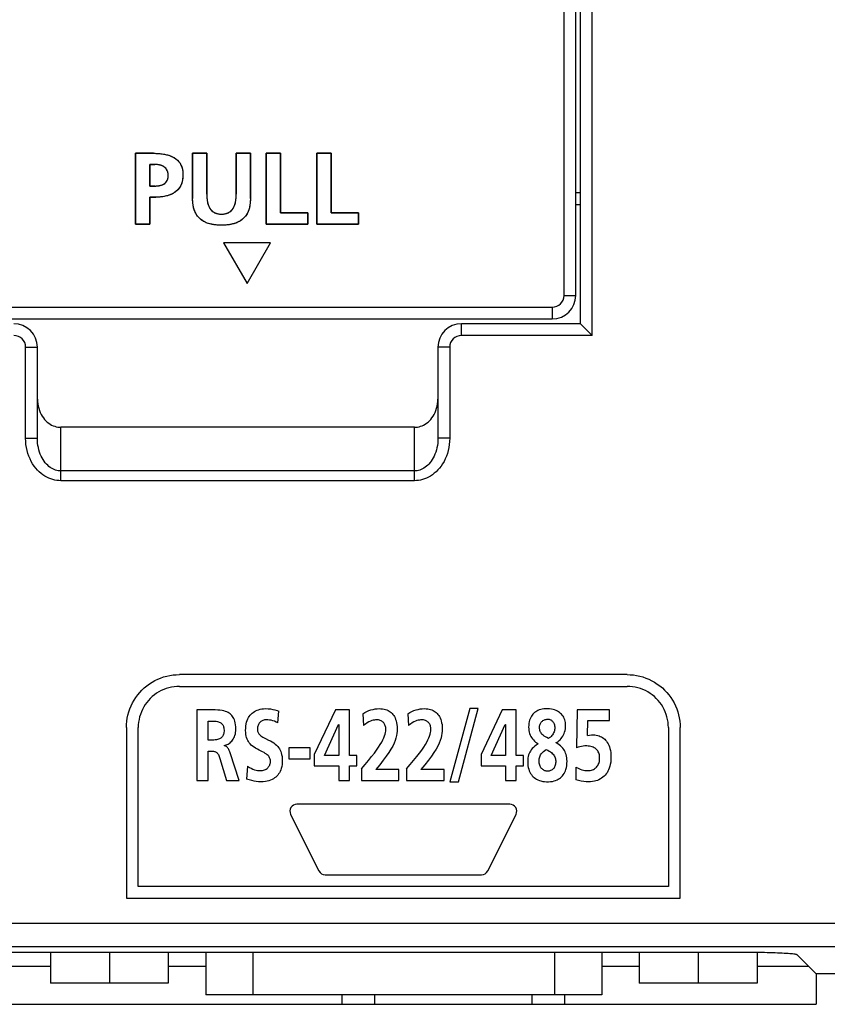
# Model space of a CAD drawing. Extents: x 4 to 805, y 32 to 576.
# Tile 16 of 27: x 651 to 685, y 197 to 239. Entities that reach past the tile are written whole.
import ezdxf

# ---------------------------------------------------------------- set-up
doc = ezdxf.new("R2010")
doc.units = 0
doc.header["$LTSCALE"] = 46.255
doc.layers.get('0').update_dxf_attribs({"linetype": 'CONTINUOUS'})
doc.layers.add('AXIS', color=7, linetype='CONTINUOUS')
doc.layers.add('KOKUIN', color=7, linetype='CONTINUOUS')

msp = doc.modelspace()

# ---------------------------------------------------------------- linework, layer by layer
at = {"color": 7, "linetype": 'CONTINUOUS'}
for p, q in [((675.401, 225.595), (675.401, 307.802)), ((674.901, 226.095), (674.901, 307.095)), ((674.201, 227.295), (674.201, 303.495)), ((674.701, 227.295), (674.701, 302.995)), ((656.78, 233.329), (656.018, 233.329)), ((656.018, 233.329), (656.018, 230.327)), ((659.042, 233.329), (658.439, 233.329)), ((658.439, 233.329), (658.439, 231.411)), ((659.042, 231.596), (659.042, 233.329)), ((660.891, 233.329), (660.289, 233.329)), ((660.289, 233.329), (660.289, 231.596)), ((660.891, 231.411), (660.891, 233.329)), ((662.168, 233.329), (661.566, 233.329)), ((661.566, 233.329), (661.566, 230.327)), ((662.168, 230.8), (662.168, 233.329)), ((664.318, 233.329), (663.716, 233.329)), ((663.716, 233.329), (663.716, 230.327)), ((664.318, 230.8), (664.318, 233.329)), ((656.62, 232.856), (656.831, 232.856)), ((656.62, 231.94), (656.62, 232.856)), ((656.831, 231.94), (656.62, 231.94)), ((674.901, 231.645), (674.701, 231.645)), ((656.62, 231.467), (656.874, 231.467)), ((656.62, 230.327), (656.62, 231.467)), ((663.334, 230.8), (662.168, 230.8)), ((663.334, 230.327), (663.334, 230.8)), ((665.484, 230.8), (664.318, 230.8)), ((665.484, 230.327), (665.484, 230.8)), ((674.901, 231.145), (674.701, 231.145)), ((656.018, 230.327), (656.62, 230.327)), ((661.566, 230.327), (663.334, 230.327)), ((663.716, 230.327), (665.484, 230.327)), ((661.751, 229.527), (659.751, 229.527)), ((659.751, 229.527), (660.751, 227.795)), ((660.751, 227.795), (661.751, 229.527)), ((674.201, 227.295), (674.701, 227.295)), ((647.801, 226.795), (673.701, 226.795)), ((673.701, 226.795), (673.701, 226.295)), ((647.801, 226.295), (673.701, 226.295)), ((674.901, 226.095), (669.851, 226.095)), ((669.851, 225.595), (669.851, 226.095)), ((674.901, 226.095), (675.401, 225.595)), ((675.401, 225.595), (669.851, 225.595)), ((651.351, 225.095), (651.851, 225.095)), ((651.351, 221.23), (651.351, 225.095)), ((651.851, 221.23), (651.851, 225.095)), ((669.351, 225.095), (668.851, 225.095)), ((668.851, 225.095), (668.851, 221.23)), ((669.351, 225.095), (669.351, 221.23)), ((667.851, 221.695), (652.851, 221.695)), ((652.851, 219.427), (652.851, 221.695)), ((667.851, 219.427), (667.851, 221.695)), ((651.351, 221.23), (651.851, 221.23)), ((669.351, 221.23), (668.851, 221.23)), ((667.851, 219.843), (652.851, 219.843)), ((667.851, 219.427), (652.851, 219.427)), ((676.881, 211.195), (657.881, 211.195)), ((657.881, 210.695), (676.881, 210.695)), ((658.625, 209.697), (658.625, 206.695)), ((662.059, 209.146), (662.103, 209.641)), ((664.501, 209.697), (663.603, 207.804)), ((665.1, 209.697), (664.501, 209.697)), ((665.1, 207.766), (665.1, 209.697)), ((665.657, 209.534), (665.695, 209.035)), ((667.571, 209.534), (667.608, 209.035)), ((670.199, 209.749), (669.36, 206.643)), ((669.717, 206.643), (670.556, 209.749)), ((670.556, 209.749), (670.199, 209.749)), ((671.578, 209.697), (670.68, 207.804)), ((672.177, 209.697), (671.578, 209.697)), ((672.177, 207.766), (672.177, 209.697)), ((674.757, 209.697), (674.734, 208.084)), ((676.137, 209.697), (674.757, 209.697)), ((676.137, 209.25), (676.137, 209.697)), ((659.106, 209.224), (659.265, 209.224)), ((659.106, 208.415), (659.106, 209.224)), ((664.037, 207.766), (664.632, 209.069)), ((664.632, 209.069), (664.638, 209.069)), ((664.638, 209.069), (664.638, 207.766)), ((671.114, 207.766), (671.709, 209.069)), ((671.709, 209.069), (671.716, 209.069)), ((671.716, 209.069), (671.716, 207.766)), ((675.201, 208.609), (675.211, 209.25)), ((675.211, 209.25), (676.137, 209.25)), ((655.631, 208.945), (655.631, 201.695)), ((656.131, 202.195), (656.131, 208.945)), ((678.631, 208.945), (678.631, 202.195)), ((679.131, 201.695), (679.131, 208.945)), ((659.265, 208.415), (659.106, 208.415)), ((673.099, 208.26), (673.099, 208.251)), ((673.87, 208.303), (673.87, 208.308)), ((659.106, 207.942), (659.261, 207.942)), ((659.106, 206.695), (659.106, 207.942)), ((659.78, 208.178), (659.78, 208.187)), ((660.42, 206.695), (660.035, 207.869)), ((663.428, 208.088), (662.523, 208.088)), ((662.523, 208.088), (662.523, 207.615)), ((663.428, 207.615), (663.428, 208.088)), ((663.603, 207.804), (663.603, 207.318)), ((670.68, 207.804), (670.68, 207.318)), ((659.595, 207.633), (659.883, 206.695)), ((662.523, 207.615), (663.428, 207.615)), ((664.638, 207.766), (664.037, 207.766)), ((665.406, 207.766), (665.1, 207.766)), ((665.406, 207.318), (665.406, 207.766)), ((671.716, 207.766), (671.114, 207.766)), ((672.484, 207.766), (672.177, 207.766)), ((672.484, 207.318), (672.484, 207.766)), ((660.772, 207.301), (660.727, 206.759)), ((663.603, 207.318), (664.638, 207.318)), ((664.638, 207.318), (664.638, 206.695)), ((665.1, 207.318), (665.406, 207.318)), ((665.1, 206.695), (665.1, 207.318)), ((665.602, 207.198), (665.602, 206.695)), ((667.198, 207.168), (666.218, 207.168)), ((667.198, 206.695), (667.198, 207.168)), ((667.515, 207.198), (667.515, 206.695)), ((669.112, 207.168), (668.131, 207.168)), ((669.112, 206.695), (669.112, 207.168)), ((670.68, 207.318), (671.716, 207.318)), ((671.716, 207.318), (671.716, 206.695)), ((672.177, 207.318), (672.484, 207.318)), ((672.177, 206.695), (672.177, 207.318)), ((674.709, 207.267), (674.699, 206.729)), ((658.625, 206.695), (659.106, 206.695)), ((659.883, 206.695), (660.42, 206.695)), ((664.638, 206.695), (665.1, 206.695)), ((665.602, 206.695), (667.198, 206.695)), ((667.515, 206.695), (669.112, 206.695)), ((669.36, 206.643), (669.717, 206.643)), ((671.716, 206.695), (672.177, 206.695)), ((678.631, 202.195), (656.131, 202.195)), ((655.631, 201.695), (679.131, 201.695)), ((607.781, 200.644), (748.685, 200.644)), ((608.781, 199.645), (747.687, 199.645)), ((613.401, 199.407), (682.085, 199.407)), ((652.406, 199.407), (652.406, 198.095)), ((654.906, 199.407), (654.906, 198.095)), ((657.406, 199.407), (657.406, 198.095)), ((659.001, 199.407), (659.001, 197.595)), ((661.001, 199.407), (661.001, 197.595)), ((673.801, 199.407), (673.801, 197.595)), ((675.801, 199.407), (675.801, 197.595)), ((677.396, 199.407), (677.396, 198.095)), ((679.896, 199.407), (679.896, 198.095)), ((682.396, 199.405), (682.396, 198.095)), ((684.9, 198.49), (684.082, 199.307)), ((652.406, 198.795), (648.258, 198.795)), ((659.001, 198.795), (657.406, 198.795)), ((677.396, 198.795), (675.801, 198.795)), ((684.594, 198.795), (682.396, 198.795)), ((687.162, 198.49), (684.9, 198.49)), ((684.9, 198.49), (684.9, 197.195)), ((657.406, 198.095), (652.406, 198.095)), ((682.396, 198.095), (677.396, 198.095)), ((675.801, 197.595), (659.001, 197.595)), ((664.771, 197.595), (664.771, 197.195)), ((666.171, 197.195), (666.171, 197.595)), ((672.839, 197.595), (672.839, 197.195)), ((674.239, 197.195), (674.239, 197.595)), ((610.712, 197.195), (684.9, 197.195))]:
    msp.add_line(p, q, dxfattribs=at)
for points in [[(656.78, 233.329), (656.974, 233.323), (657.145, 233.306), (657.296, 233.279), (657.427, 233.244), (657.54, 233.201), (657.638, 233.152), (657.722, 233.097), (657.794, 233.038), (657.854, 232.974), (657.904, 232.906), (657.945, 232.832), (657.98, 232.75), (658.006, 232.658), (658.023, 232.556), (658.031, 232.446), (658.028, 232.334), (658.016, 232.225), (657.994, 232.121), (657.961, 232.024), (657.919, 231.935), (657.869, 231.855), (657.81, 231.783), (657.742, 231.719), (657.664, 231.661), (657.575, 231.609), (657.473, 231.563), (657.354, 231.525), (657.217, 231.494), (657.057, 231.474), (656.874, 231.467)], [(656.831, 231.94), (656.93, 231.944), (657.017, 231.955), (657.092, 231.972), (657.157, 231.995), (657.213, 232.022), (657.26, 232.054), (657.3, 232.091), (657.333, 232.132), (657.36, 232.178), (657.381, 232.23), (657.395, 232.287), (657.402, 232.351), (657.402, 232.418), (657.396, 232.484), (657.382, 232.544), (657.361, 232.599), (657.334, 232.648), (657.301, 232.692), (657.261, 232.731), (657.214, 232.765), (657.159, 232.794), (657.094, 232.819), (657.019, 232.839), (656.932, 232.851), (656.831, 232.856)], [(660.891, 231.411), (660.884, 231.248), (660.865, 231.104), (660.836, 230.977), (660.796, 230.865), (660.748, 230.766), (660.692, 230.678), (660.627, 230.6), (660.554, 230.53), (660.47, 230.468), (660.374, 230.414), (660.264, 230.367), (660.139, 230.328), (659.997, 230.299), (659.837, 230.281), (659.663, 230.275), (659.49, 230.282), (659.33, 230.3), (659.188, 230.329), (659.063, 230.368), (658.953, 230.416), (658.857, 230.471), (658.773, 230.533), (658.7, 230.603), (658.636, 230.681), (658.58, 230.769), (658.533, 230.868), (658.494, 230.981), (658.465, 231.107), (658.446, 231.25), (658.439, 231.411)], [(659.042, 231.596), (659.046, 231.459), (659.058, 231.338), (659.078, 231.231), (659.104, 231.139), (659.136, 231.059), (659.174, 230.991), (659.215, 230.933), (659.262, 230.885), (659.314, 230.844), (659.371, 230.81), (659.436, 230.783), (659.507, 230.763), (659.584, 230.752), (659.666, 230.748), (659.748, 230.752), (659.826, 230.764), (659.897, 230.784), (659.961, 230.811), (660.019, 230.845), (660.07, 230.886), (660.116, 230.935), (660.158, 230.993), (660.195, 231.061), (660.227, 231.14), (660.253, 231.233), (660.272, 231.339), (660.285, 231.46), (660.289, 231.596)], [(651.851, 222.897), (651.854, 222.796), (651.865, 222.697), (651.882, 222.599), (651.906, 222.505), (651.935, 222.413), (651.971, 222.326), (652.011, 222.244), (652.056, 222.167), (652.105, 222.096), (652.158, 222.03), (652.213, 221.971), (652.271, 221.917), (652.332, 221.87), (652.393, 221.828), (652.457, 221.792), (652.521, 221.762), (652.586, 221.738), (652.652, 221.719), (652.718, 221.706), (652.784, 221.698), (652.851, 221.695)], [(667.851, 221.695), (667.917, 221.698), (667.984, 221.706), (668.05, 221.719), (668.116, 221.738), (668.181, 221.762), (668.245, 221.792), (668.308, 221.828), (668.37, 221.87), (668.43, 221.917), (668.488, 221.971), (668.544, 222.03), (668.596, 222.096), (668.645, 222.167), (668.691, 222.244), (668.731, 222.326), (668.766, 222.413), (668.796, 222.505), (668.82, 222.599), (668.837, 222.697), (668.847, 222.796), (668.851, 222.897)], [(652.851, 219.427), (652.765, 219.43), (652.68, 219.439), (652.594, 219.454), (652.508, 219.475), (652.422, 219.503), (652.337, 219.536), (652.253, 219.577), (652.17, 219.624), (652.088, 219.678), (652.008, 219.739), (651.93, 219.807), (651.855, 219.882), (651.784, 219.964), (651.715, 220.052), (651.651, 220.148), (651.592, 220.249), (651.539, 220.357), (651.491, 220.47), (651.449, 220.588), (651.414, 220.711), (651.387, 220.837), (651.367, 220.966), (651.355, 221.097), (651.351, 221.23)], [(652.851, 219.843), (652.794, 219.846), (652.737, 219.853), (652.68, 219.864), (652.622, 219.88), (652.565, 219.901), (652.508, 219.927), (652.452, 219.958), (652.397, 219.995), (652.342, 220.036), (652.289, 220.083), (652.237, 220.135), (652.187, 220.193), (652.139, 220.256), (652.094, 220.324), (652.051, 220.397), (652.012, 220.476), (651.976, 220.559), (651.944, 220.646), (651.916, 220.737), (651.893, 220.831), (651.875, 220.927), (651.862, 221.027), (651.854, 221.128), (651.851, 221.23)], [(668.851, 221.23), (668.848, 221.127), (668.84, 221.026), (668.826, 220.926), (668.808, 220.829), (668.785, 220.734), (668.757, 220.644), (668.725, 220.557), (668.689, 220.475), (668.65, 220.397), (668.608, 220.324), (668.563, 220.257), (668.516, 220.194), (668.466, 220.137), (668.415, 220.085), (668.362, 220.039), (668.308, 219.997), (668.253, 219.961), (668.197, 219.929), (668.14, 219.903), (668.083, 219.881), (668.026, 219.865), (667.968, 219.853), (667.909, 219.846), (667.851, 219.843)], [(669.351, 221.23), (669.347, 221.096), (669.334, 220.964), (669.314, 220.835), (669.287, 220.708), (669.252, 220.586), (669.21, 220.468), (669.162, 220.355), (669.109, 220.248), (669.05, 220.147), (668.986, 220.052), (668.919, 219.965), (668.848, 219.883), (668.774, 219.809), (668.697, 219.742), (668.618, 219.681), (668.537, 219.627), (668.454, 219.58), (668.37, 219.539), (668.285, 219.505), (668.199, 219.477), (668.113, 219.455), (668.026, 219.44), (667.939, 219.431), (667.851, 219.427)], [(656.29, 210.536), (656.39, 210.63), (656.495, 210.717), (656.605, 210.798), (656.719, 210.872), (656.836, 210.939), (656.957, 210.998), (657.081, 211.05), (657.209, 211.093), (657.34, 211.13), (657.473, 211.158), (657.608, 211.179), (657.745, 211.191), (657.881, 211.195)], [(676.881, 211.195), (677.014, 211.191), (677.148, 211.179), (677.282, 211.158), (677.416, 211.13), (677.548, 211.093), (677.678, 211.048), (677.804, 210.996), (677.928, 210.936), (678.047, 210.868), (678.162, 210.794), (678.272, 210.713), (678.375, 210.627), (678.472, 210.536)], [(655.631, 208.945), (655.635, 209.078), (655.647, 209.211), (655.668, 209.345), (655.696, 209.479), (655.733, 209.61), (655.778, 209.74), (655.83, 209.867), (655.89, 209.99), (655.958, 210.11), (656.032, 210.225), (656.112, 210.335), (656.199, 210.439), (656.29, 210.536)], [(657.881, 210.695), (657.765, 210.691), (657.65, 210.68), (657.537, 210.661), (657.426, 210.636), (657.317, 210.603), (657.211, 210.562), (657.107, 210.515), (657.006, 210.461), (656.909, 210.401), (656.816, 210.334), (656.728, 210.261), (656.644, 210.183), (656.566, 210.1), (656.494, 210.012), (656.428, 209.919), (656.367, 209.821), (656.313, 209.72), (656.265, 209.614), (656.224, 209.506), (656.191, 209.395), (656.165, 209.283), (656.146, 209.171), (656.135, 209.058), (656.131, 208.945)], [(678.631, 208.945), (678.627, 209.056), (678.616, 209.169), (678.597, 209.283), (678.571, 209.395), (678.537, 209.507), (678.497, 209.615), (678.449, 209.72), (678.395, 209.822), (678.334, 209.92), (678.267, 210.013), (678.195, 210.1), (678.118, 210.183), (678.036, 210.26), (677.948, 210.332), (677.855, 210.399), (677.758, 210.459), (677.656, 210.513), (677.551, 210.561), (677.443, 210.601), (677.332, 210.635), (677.219, 210.661), (677.106, 210.68), (676.992, 210.691), (676.881, 210.695)], [(678.472, 210.536), (678.565, 210.437), (678.653, 210.332), (678.734, 210.222), (678.808, 210.108), (678.875, 209.99), (678.934, 209.869), (678.986, 209.745), (679.029, 209.617), (679.066, 209.487), (679.094, 209.353), (679.115, 209.218), (679.127, 209.082), (679.131, 208.945)], [(660.276, 208.884), (660.273, 208.981), (660.264, 209.067), (660.251, 209.143), (660.235, 209.211), (660.215, 209.271), (660.192, 209.324), (660.166, 209.372), (660.138, 209.415), (660.107, 209.454), (660.073, 209.49), (660.035, 209.523), (659.993, 209.554), (659.946, 209.582), (659.893, 209.608), (659.833, 209.631), (659.765, 209.651), (659.688, 209.668), (659.601, 209.681), (659.504, 209.69), (659.396, 209.695), (659.276, 209.697), (658.625, 209.697)], [(661.316, 207.116), (661.358, 207.118), (661.401, 207.124), (661.445, 207.134), (661.487, 207.148), (661.527, 207.165), (661.564, 207.185), (661.597, 207.208), (661.626, 207.232), (661.652, 207.258), (661.675, 207.286), (661.694, 207.315), (661.71, 207.345), (661.723, 207.378), (661.733, 207.413), (661.739, 207.451), (661.742, 207.49), (661.742, 207.529), (661.738, 207.567), (661.73, 207.603), (661.72, 207.636), (661.706, 207.667), (661.689, 207.697), (661.668, 207.726), (661.642, 207.756), (661.61, 207.786), (661.57, 207.818), (661.524, 207.849), (661.471, 207.881), (661.411, 207.912), (661.344, 207.945), (661.27, 207.982), (661.192, 208.022), (661.115, 208.065), (661.045, 208.11), (660.982, 208.157), (660.928, 208.204), (660.883, 208.251), (660.844, 208.298), (660.81, 208.348), (660.78, 208.401), (660.754, 208.458), (660.733, 208.519), (660.715, 208.585), (660.701, 208.658), (660.692, 208.739), (660.689, 208.828), (660.692, 208.922), (660.7, 209.012), (660.714, 209.098), (660.733, 209.176), (660.756, 209.246), (660.782, 209.31), (660.812, 209.367), (660.845, 209.42), (660.882, 209.469), (660.921, 209.514), (660.964, 209.555), (661.011, 209.592), (661.061, 209.626), (661.115, 209.656), (661.173, 209.683), (661.235, 209.705), (661.302, 209.724), (661.373, 209.737), (661.449, 209.746), (661.528, 209.749)], [(661.528, 209.749), (661.64, 209.745), (661.742, 209.735), (661.84, 209.72), (661.933, 209.698), (662.021, 209.672), (662.103, 209.641)], [(665.657, 209.534), (665.742, 209.583), (665.829, 209.627), (665.919, 209.664), (666.009, 209.694), (666.1, 209.718), (666.189, 209.735), (666.275, 209.745), (666.357, 209.749), (666.433, 209.747), (666.503, 209.74), (666.568, 209.728), (666.627, 209.713), (666.682, 209.694), (666.733, 209.671), (666.78, 209.645), (666.824, 209.615), (666.865, 209.582), (666.904, 209.546), (666.939, 209.505), (666.972, 209.46), (667.003, 209.411), (667.031, 209.356), (667.056, 209.295), (667.078, 209.228), (667.096, 209.153), (667.11, 209.07), (667.119, 208.976), (667.122, 208.871)], [(667.571, 209.534), (667.656, 209.583), (667.743, 209.627), (667.832, 209.664), (667.923, 209.695), (668.013, 209.718), (668.102, 209.735), (668.188, 209.745), (668.27, 209.749), (668.346, 209.747), (668.416, 209.74), (668.481, 209.728), (668.54, 209.713), (668.595, 209.694), (668.646, 209.671), (668.693, 209.645), (668.737, 209.615), (668.778, 209.582), (668.817, 209.546), (668.852, 209.505), (668.886, 209.46), (668.916, 209.41), (668.944, 209.355), (668.969, 209.294), (668.991, 209.227), (669.009, 209.153), (669.024, 209.069), (669.033, 208.976), (669.036, 208.871)], [(674.269, 209.026), (674.266, 209.096), (674.259, 209.161), (674.247, 209.223), (674.231, 209.28), (674.211, 209.333), (674.187, 209.382), (674.159, 209.428), (674.128, 209.471), (674.094, 209.512), (674.057, 209.549), (674.015, 209.584), (673.97, 209.616), (673.919, 209.645), (673.864, 209.672), (673.803, 209.695), (673.736, 209.715), (673.664, 209.731), (673.586, 209.742), (673.505, 209.748), (673.426, 209.748), (673.349, 209.742), (673.278, 209.732), (673.212, 209.717), (673.152, 209.697), (673.097, 209.675), (673.046, 209.649), (672.999, 209.62), (672.956, 209.588), (672.916, 209.552), (672.879, 209.513), (672.846, 209.471), (672.815, 209.425), (672.788, 209.375), (672.763, 209.321), (672.742, 209.262), (672.725, 209.197), (672.711, 209.125), (672.703, 209.045), (672.7, 208.957)], [(659.265, 209.224), (659.332, 209.223), (659.392, 209.219), (659.445, 209.213), (659.493, 209.205), (659.535, 209.194), (659.572, 209.181), (659.604, 209.166), (659.632, 209.149), (659.657, 209.131), (659.68, 209.111), (659.699, 209.089), (659.717, 209.064), (659.732, 209.037), (659.746, 209.006), (659.757, 208.971), (659.766, 208.93), (659.771, 208.886), (659.773, 208.838), (659.772, 208.789), (659.767, 208.742), (659.759, 208.698), (659.748, 208.659), (659.735, 208.625), (659.719, 208.595), (659.702, 208.568), (659.682, 208.544), (659.66, 208.521), (659.635, 208.501), (659.607, 208.483), (659.575, 208.466), (659.538, 208.452), (659.497, 208.439), (659.449, 208.429), (659.395, 208.421), (659.334, 208.417), (659.265, 208.415)], [(661.57, 209.275), (661.53, 209.273), (661.492, 209.268), (661.456, 209.26), (661.422, 209.249), (661.39, 209.236), (661.361, 209.22), (661.334, 209.202), (661.31, 209.181), (661.287, 209.159), (661.267, 209.133), (661.249, 209.106), (661.233, 209.075), (661.219, 209.04), (661.208, 209.002), (661.199, 208.959), (661.193, 208.912), (661.191, 208.858)], [(662.059, 209.146), (661.987, 209.182), (661.915, 209.211), (661.844, 209.235), (661.773, 209.253), (661.703, 209.265), (661.635, 209.273), (661.57, 209.275)], [(665.602, 207.198), (665.761, 207.384), (665.908, 207.554), (666.038, 207.712), (666.152, 207.858), (666.25, 207.991), (666.334, 208.113), (666.404, 208.224), (666.464, 208.327), (666.513, 208.421), (666.553, 208.508), (666.584, 208.588), (666.608, 208.662), (666.625, 208.73), (666.636, 208.792), (666.64, 208.848), (666.64, 208.898), (666.636, 208.943), (666.628, 208.985), (666.617, 209.023), (666.604, 209.058), (666.587, 209.09), (666.569, 209.119), (666.548, 209.146), (666.524, 209.171), (666.498, 209.193), (666.469, 209.214), (666.438, 209.232), (666.404, 209.247), (666.367, 209.259), (666.329, 209.268), (666.289, 209.273), (666.249, 209.275)], [(666.249, 209.275), (666.201, 209.273), (666.152, 209.267), (666.1, 209.256), (666.044, 209.239), (665.984, 209.216), (665.919, 209.185), (665.85, 209.146), (665.775, 209.096), (665.695, 209.035)], [(667.515, 207.198), (667.674, 207.383), (667.82, 207.553), (667.951, 207.711), (668.065, 207.857), (668.163, 207.991), (668.247, 208.113), (668.317, 208.224), (668.377, 208.326), (668.426, 208.42), (668.466, 208.507), (668.497, 208.587), (668.521, 208.662), (668.538, 208.73), (668.549, 208.792), (668.554, 208.847), (668.553, 208.897), (668.549, 208.943), (668.542, 208.984), (668.531, 209.023), (668.517, 209.058), (668.501, 209.09), (668.482, 209.119), (668.461, 209.146), (668.438, 209.171), (668.411, 209.193), (668.382, 209.214), (668.351, 209.232), (668.317, 209.247), (668.28, 209.259), (668.242, 209.268), (668.203, 209.273), (668.162, 209.275)], [(668.162, 209.275), (668.115, 209.273), (668.065, 209.267), (668.013, 209.256), (667.957, 209.239), (667.897, 209.216), (667.832, 209.185), (667.763, 209.146), (667.688, 209.096), (667.608, 209.035)], [(673.539, 208.488), (673.472, 208.521), (673.412, 208.554), (673.361, 208.587), (673.318, 208.62), (673.281, 208.653), (673.252, 208.685), (673.227, 208.718), (673.207, 208.75), (673.191, 208.784), (673.178, 208.819), (673.169, 208.857), (673.163, 208.895), (673.161, 208.936), (673.162, 208.976), (673.167, 209.015), (673.175, 209.052), (673.186, 209.087), (673.2, 209.118), (673.217, 209.147), (673.236, 209.174), (673.258, 209.199), (673.282, 209.221), (673.309, 209.241), (673.338, 209.259), (673.37, 209.274), (673.404, 209.286), (673.439, 209.294), (673.475, 209.3), (673.512, 209.301)], [(673.512, 209.301), (673.542, 209.3), (673.57, 209.296), (673.597, 209.289), (673.622, 209.28), (673.647, 209.268), (673.67, 209.253), (673.691, 209.236), (673.712, 209.215), (673.731, 209.192), (673.749, 209.165), (673.765, 209.135), (673.779, 209.102), (673.791, 209.064), (673.8, 209.022), (673.806, 208.975), (673.808, 208.923)], [(659.78, 208.187), (659.825, 208.197), (659.87, 208.21), (659.912, 208.228), (659.954, 208.248), (659.994, 208.273), (660.032, 208.302), (660.068, 208.334), (660.103, 208.371), (660.135, 208.411), (660.164, 208.456), (660.191, 208.505), (660.215, 208.558), (660.236, 208.616), (660.253, 208.677), (660.265, 208.743), (660.273, 208.812), (660.276, 208.884)], [(661.191, 208.858), (661.193, 208.825), (661.198, 208.793), (661.206, 208.762), (661.217, 208.732), (661.231, 208.703), (661.25, 208.674), (661.274, 208.645), (661.302, 208.617), (661.337, 208.59), (661.376, 208.562), (661.421, 208.535), (661.472, 208.507), (661.53, 208.478)], [(667.122, 208.871), (667.119, 208.786), (667.11, 208.696), (667.093, 208.602), (667.068, 208.502), (667.034, 208.397), (666.989, 208.284), (666.931, 208.162), (666.858, 208.03), (666.769, 207.885), (666.66, 207.728), (666.531, 207.556), (666.383, 207.37), (666.218, 207.168)], [(669.036, 208.871), (669.033, 208.786), (669.023, 208.697), (669.006, 208.602), (668.981, 208.503), (668.947, 208.397), (668.902, 208.284), (668.845, 208.162), (668.772, 208.03), (668.682, 207.885), (668.573, 207.728), (668.444, 207.556), (668.296, 207.37), (668.131, 207.168)], [(672.7, 208.957), (672.703, 208.887), (672.711, 208.819), (672.724, 208.752), (672.743, 208.689), (672.765, 208.628), (672.792, 208.571), (672.824, 208.517), (672.86, 208.466), (672.9, 208.418), (672.945, 208.372), (672.993, 208.331), (673.045, 208.293), (673.099, 208.26)], [(673.808, 208.923), (673.806, 208.886), (673.801, 208.847), (673.791, 208.807), (673.778, 208.766), (673.76, 208.724), (673.738, 208.681), (673.712, 208.641), (673.684, 208.604), (673.655, 208.571), (673.626, 208.544), (673.596, 208.521), (673.567, 208.503), (673.539, 208.488)], [(673.87, 208.308), (673.912, 208.331), (673.954, 208.36), (673.996, 208.393), (674.036, 208.432), (674.075, 208.475), (674.112, 208.523), (674.147, 208.576), (674.178, 208.633), (674.205, 208.693), (674.228, 208.757), (674.245, 208.822), (674.258, 208.889), (674.266, 208.957), (674.269, 209.026)], [(675.201, 208.609), (675.287, 208.627), (675.366, 208.637), (675.44, 208.638), (675.508, 208.634), (675.572, 208.625), (675.631, 208.612), (675.688, 208.594), (675.741, 208.573), (675.792, 208.547), (675.84, 208.518), (675.885, 208.486), (675.927, 208.449), (675.967, 208.409), (676.003, 208.365), (676.037, 208.316), (676.07, 208.261), (676.099, 208.199), (676.126, 208.131), (676.149, 208.057), (676.168, 207.974), (676.183, 207.881), (676.192, 207.778), (676.195, 207.662)], [(661.53, 208.478), (661.666, 208.413), (661.739, 208.376), (661.812, 208.335), (661.881, 208.291), (661.944, 208.244), (662, 208.195), (662.049, 208.144), (662.089, 208.094), (662.123, 208.044), (662.152, 207.991), (662.177, 207.935), (662.2, 207.872), (662.218, 207.801), (662.233, 207.724), (662.241, 207.64), (662.244, 207.552), (662.241, 207.461), (662.233, 207.372), (662.219, 207.288), (662.2, 207.214), (662.177, 207.146), (662.151, 207.085), (662.121, 207.029), (662.088, 206.977), (662.052, 206.929), (662.011, 206.884), (661.968, 206.843), (661.92, 206.806), (661.867, 206.772), (661.81, 206.741), (661.748, 206.714), (661.681, 206.69), (661.607, 206.671), (661.526, 206.656), (661.438, 206.647), (661.343, 206.643)], [(673.099, 208.251), (673.024, 208.202), (672.959, 208.152), (672.902, 208.101), (672.854, 208.051), (672.812, 208), (672.776, 207.948), (672.746, 207.895), (672.72, 207.84), (672.699, 207.782), (672.682, 207.721), (672.669, 207.655), (672.661, 207.584), (672.659, 207.508)], [(674.331, 207.516), (674.328, 207.593), (674.32, 207.665), (674.308, 207.734), (674.292, 207.798), (674.271, 207.859), (674.247, 207.916), (674.219, 207.969), (674.187, 208.02), (674.149, 208.07), (674.106, 208.119), (674.058, 208.166), (674.002, 208.213), (673.94, 208.259), (673.87, 208.303)], [(659.261, 207.942), (659.298, 207.941), (659.332, 207.938), (659.362, 207.933), (659.389, 207.925), (659.414, 207.915), (659.437, 207.903), (659.458, 207.889), (659.478, 207.872), (659.497, 207.851), (659.514, 207.826), (659.532, 207.797), (659.548, 207.763), (659.564, 207.724), (659.58, 207.681), (659.595, 207.633)], [(660.035, 207.869), (660.015, 207.921), (659.995, 207.968), (659.976, 208.009), (659.956, 208.044), (659.936, 208.074), (659.915, 208.099), (659.895, 208.121), (659.874, 208.138), (659.854, 208.152), (659.834, 208.163), (659.815, 208.171), (659.797, 208.176), (659.78, 208.178)], [(673.14, 207.516), (673.142, 207.571), (673.149, 207.621), (673.158, 207.667), (673.172, 207.71), (673.189, 207.75), (673.209, 207.789), (673.233, 207.826), (673.262, 207.862), (673.296, 207.898), (673.337, 207.935), (673.387, 207.972), (673.447, 208.011)], [(673.447, 208.011), (673.515, 207.98), (673.574, 207.949), (673.625, 207.916), (673.668, 207.883), (673.705, 207.85), (673.736, 207.816), (673.763, 207.78), (673.786, 207.744), (673.806, 207.706), (673.821, 207.666), (673.834, 207.623), (673.843, 207.578), (673.848, 207.53), (673.849, 207.48), (673.846, 207.432), (673.84, 207.387), (673.83, 207.346), (673.817, 207.308), (673.802, 207.274), (673.784, 207.242), (673.764, 207.214), (673.742, 207.189), (673.718, 207.166), (673.692, 207.147), (673.664, 207.13), (673.635, 207.116), (673.604, 207.105), (673.572, 207.097), (673.539, 207.092), (673.505, 207.09)], [(674.709, 207.267), (674.8, 207.221), (674.881, 207.184), (674.955, 207.157), (675.024, 207.137), (675.089, 207.125), (675.149, 207.118), (675.207, 207.116), (675.261, 207.119), (675.313, 207.126), (675.362, 207.137), (675.408, 207.152), (675.45, 207.17), (675.489, 207.191), (675.524, 207.215), (675.557, 207.241), (675.586, 207.27), (675.612, 207.302), (675.636, 207.336), (675.657, 207.373), (675.675, 207.414), (675.69, 207.46), (675.702, 207.511), (675.71, 207.564), (675.714, 207.621), (675.714, 207.678), (675.709, 207.733), (675.701, 207.786), (675.688, 207.833), (675.673, 207.876), (675.654, 207.916), (675.633, 207.952), (675.609, 207.984), (675.582, 208.015), (675.552, 208.042), (675.519, 208.068), (675.482, 208.091)], [(675.163, 208.166), (675.09, 208.164), (675.017, 208.157), (674.945, 208.146), (674.875, 208.13), (674.805, 208.11), (674.734, 208.084)], [(675.482, 208.091), (675.441, 208.112), (675.395, 208.13), (675.344, 208.145), (675.289, 208.156), (675.229, 208.163), (675.163, 208.166)], [(672.659, 207.508), (672.662, 207.411), (672.671, 207.323), (672.686, 207.244), (672.705, 207.173), (672.727, 207.109), (672.754, 207.05), (672.784, 206.996), (672.818, 206.946), (672.854, 206.9), (672.894, 206.858), (672.938, 206.819), (672.986, 206.784), (673.038, 206.752), (673.094, 206.724), (673.155, 206.7), (673.221, 206.679), (673.296, 206.662), (673.376, 206.65), (673.461, 206.644), (673.547, 206.644), (673.63, 206.65), (673.709, 206.662), (673.781, 206.678), (673.846, 206.699), (673.905, 206.723), (673.959, 206.75), (674.009, 206.781), (674.055, 206.816), (674.097, 206.854), (674.137, 206.896), (674.172, 206.942), (674.205, 206.992), (674.235, 207.046), (674.262, 207.106), (674.285, 207.172), (674.304, 207.244), (674.318, 207.325), (674.328, 207.416), (674.331, 207.516)], [(673.505, 207.09), (673.475, 207.092), (673.445, 207.096), (673.414, 207.104), (673.384, 207.114), (673.354, 207.128), (673.325, 207.145), (673.298, 207.165), (673.271, 207.188), (673.246, 207.214), (673.223, 207.243), (673.203, 207.275), (673.185, 207.31), (673.169, 207.347), (673.157, 207.387), (673.148, 207.428), (673.142, 207.471), (673.14, 207.516)], [(676.195, 207.662), (676.192, 207.564), (676.183, 207.471), (676.167, 207.383), (676.147, 207.302), (676.123, 207.226), (676.094, 207.155), (676.061, 207.09), (676.026, 207.03), (675.987, 206.975), (675.944, 206.924), (675.899, 206.877), (675.85, 206.835), (675.798, 206.797), (675.743, 206.762), (675.685, 206.731), (675.623, 206.705), (675.558, 206.683), (675.489, 206.666), (675.414, 206.653), (675.332, 206.645), (675.242, 206.643), (675.143, 206.648), (675.037, 206.659), (674.927, 206.676), (674.814, 206.699), (674.699, 206.729)], [(660.772, 207.301), (660.848, 207.254), (660.92, 207.215), (660.992, 207.183), (661.062, 207.158), (661.13, 207.139), (661.195, 207.126), (661.257, 207.118), (661.316, 207.116)], [(661.343, 206.643), (661.234, 206.646), (661.137, 206.655), (661.045, 206.67), (660.949, 206.692), (660.843, 206.723), (660.727, 206.759)], [(682.085, 199.407), (682.211, 199.407), (682.337, 199.406), (682.462, 199.405), (682.585, 199.403), (682.706, 199.402), (682.825, 199.399), (682.941, 199.397), (683.054, 199.394), (683.162, 199.39), (683.267, 199.387), (683.366, 199.382), (683.461, 199.378), (683.55, 199.373), (683.633, 199.368), (683.71, 199.363), (683.78, 199.358), (683.844, 199.352), (683.901, 199.346), (683.95, 199.34), (683.992, 199.334), (684.026, 199.327), (684.053, 199.321), (684.071, 199.314), (684.082, 199.307)]]:
    msp.add_lwpolyline(points, dxfattribs=at)
for centre, radius, start, end in [((673.701, 227.295), 1, 270, 0), ((673.701, 227.295), 0.5, 270, 0), ((650.851, 225.095), 1, 0, 90), ((669.851, 225.095), 1, 90, 180), ((650.851, 225.095), 0.5, 0, 90), ((669.851, 225.095), 0.5, 90, 180)]:
    msp.add_arc(centre, radius, start, end, dxfattribs=at)
at = {"layer": 'AXIS', "color": 7, "linetype": 'CONTINUOUS'}
for p, q in [((671.896, 205.695), (662.867, 205.695)), ((662.598, 205.261), (663.798, 202.861)), ((670.964, 202.861), (672.164, 205.261)), ((664.067, 202.695), (670.696, 202.695))]:
    msp.add_line(p, q, dxfattribs=at)
for centre, start, end in [((662.867, 205.395), 90, 206.5651), ((671.896, 205.395), 333.4349, 90), ((664.067, 202.995), 206.5651, 270), ((670.696, 202.995), 270, 333.4349)]:
    msp.add_arc(centre, 0.3, start, end, dxfattribs=at)
at = {"layer": 'KOKUIN', "color": 7, "linetype": 'CONTINUOUS'}
for p, q in [((656.018, 233.329), (656.78, 233.329)), ((656.018, 230.327), (656.018, 233.329)), ((658.439, 233.329), (659.042, 233.329)), ((658.439, 231.411), (658.439, 233.329)), ((659.042, 233.329), (659.042, 231.582)), ((660.289, 233.329), (660.891, 233.329)), ((660.891, 233.329), (660.891, 231.411)), ((661.566, 233.329), (662.168, 233.329)), ((661.566, 230.327), (661.566, 233.329)), ((662.168, 233.329), (662.168, 230.8)), ((663.716, 233.329), (664.318, 233.329)), ((663.716, 230.327), (663.716, 233.329)), ((664.318, 233.329), (664.318, 230.8)), ((656.62, 232.856), (656.62, 231.94)), ((656.62, 231.94), (656.84, 231.94)), ((656.874, 231.467), (656.62, 231.467)), ((656.62, 231.467), (656.62, 230.327)), ((662.168, 230.8), (663.334, 230.8)), ((663.334, 230.8), (663.334, 230.327)), ((664.318, 230.8), (665.484, 230.8)), ((665.484, 230.8), (665.484, 230.327)), ((656.62, 230.327), (656.018, 230.327)), ((663.334, 230.327), (661.566, 230.327)), ((665.484, 230.327), (663.716, 230.327)), ((661.751, 229.527), (659.751, 229.527)), ((659.751, 229.527), (660.751, 227.795)), ((660.751, 227.795), (661.751, 229.527))]:
    msp.add_line(p, q, dxfattribs=at)
for points in [[(656.78, 233.329), (656.832, 233.329), (656.885, 233.328), (656.937, 233.325), (656.99, 233.322), (657.042, 233.318), (657.095, 233.312), (657.147, 233.306), (657.199, 233.298), (657.251, 233.288), (657.294, 233.279), (657.337, 233.269), (657.379, 233.258), (657.421, 233.245), (657.463, 233.231), (657.495, 233.219), (657.527, 233.207), (657.559, 233.193), (657.59, 233.178), (657.62, 233.162), (657.65, 233.145), (657.678, 233.127), (657.706, 233.109), (657.733, 233.089), (657.758, 233.069), (657.783, 233.047), (657.807, 233.024), (657.83, 233), (657.852, 232.976), (657.873, 232.95), (657.892, 232.923), (657.91, 232.895), (657.927, 232.866), (657.943, 232.836), (657.958, 232.804), (657.971, 232.772), (657.984, 232.738), (657.995, 232.702), (658.004, 232.667), (658.012, 232.628), (658.019, 232.589), (658.024, 232.55), (658.027, 232.519), (658.029, 232.488), (658.03, 232.455), (658.031, 232.422), (658.03, 232.39), (658.029, 232.357), (658.027, 232.326), (658.025, 232.295), (658.02, 232.257), (658.015, 232.218), (658.008, 232.179), (657.999, 232.144), (657.99, 232.108), (657.979, 232.073), (657.968, 232.04), (657.955, 232.008), (657.941, 231.977), (657.926, 231.947), (657.91, 231.919), (657.893, 231.891), (657.875, 231.863), (657.855, 231.837), (657.835, 231.811), (657.814, 231.787), (657.792, 231.764), (657.768, 231.742), (657.745, 231.721), (657.72, 231.701), (657.694, 231.681), (657.667, 231.663), (657.64, 231.645), (657.611, 231.628), (657.583, 231.612), (657.553, 231.598), (657.523, 231.584), (657.485, 231.568), (657.446, 231.553), (657.407, 231.54), (657.367, 231.528), (657.327, 231.517), (657.277, 231.506), (657.228, 231.496), (657.178, 231.488), (657.127, 231.481), (657.077, 231.476), (657.026, 231.472), (656.975, 231.469), (656.925, 231.467), (656.874, 231.467)], [(660.285, 231.461), (660.286, 231.474), (660.286, 231.488), (660.287, 231.501), (660.287, 231.515), (660.288, 231.528), (660.288, 231.542), (660.288, 231.555), (660.289, 231.569), (660.289, 231.582), (660.289, 233.329)], [(656.931, 232.851), (656.923, 232.852), (656.915, 232.853), (656.906, 232.853), (656.898, 232.854), (656.89, 232.854), (656.881, 232.855), (656.873, 232.855), (656.865, 232.855), (656.856, 232.856), (656.848, 232.856), (656.84, 232.856), (656.62, 232.856)], [(656.93, 231.944), (656.953, 231.946), (656.977, 231.949), (657.001, 231.952), (657.024, 231.956), (657.048, 231.961), (657.067, 231.966), (657.087, 231.971), (657.106, 231.976), (657.125, 231.983), (657.144, 231.99), (657.159, 231.996), (657.174, 232.002), (657.188, 232.009), (657.203, 232.017), (657.216, 232.024), (657.23, 232.033), (657.243, 232.042), (657.255, 232.051), (657.268, 232.06), (657.279, 232.071), (657.291, 232.081), (657.302, 232.092), (657.312, 232.104), (657.322, 232.117), (657.331, 232.129), (657.34, 232.143), (657.348, 232.156), (657.356, 232.17), (657.363, 232.185), (657.37, 232.201), (657.376, 232.216), (657.382, 232.233), (657.387, 232.25), (657.391, 232.268), (657.395, 232.286), (657.398, 232.305), (657.4, 232.324), (657.401, 232.339), (657.402, 232.355), (657.403, 232.371), (657.403, 232.387), (657.403, 232.403), (657.402, 232.419), (657.401, 232.434), (657.4, 232.449), (657.398, 232.469), (657.395, 232.488), (657.391, 232.507), (657.387, 232.525), (657.382, 232.542), (657.377, 232.559), (657.371, 232.576), (657.364, 232.591), (657.357, 232.607), (657.35, 232.621), (657.342, 232.636), (657.333, 232.649), (657.324, 232.663), (657.314, 232.676), (657.304, 232.688), (657.293, 232.7), (657.282, 232.711), (657.27, 232.722), (657.258, 232.733), (657.246, 232.743), (657.233, 232.752), (657.22, 232.761), (657.206, 232.77), (657.192, 232.778), (657.178, 232.785), (657.163, 232.793), (657.148, 232.799), (657.129, 232.807), (657.11, 232.814), (657.091, 232.821), (657.071, 232.826), (657.051, 232.832), (657.031, 232.836), (657.012, 232.84), (656.992, 232.844), (656.972, 232.847), (656.951, 232.849), (656.931, 232.851)], [(656.84, 231.94), (656.849, 231.94), (656.858, 231.94), (656.867, 231.941), (656.876, 231.941), (656.885, 231.941), (656.894, 231.942), (656.903, 231.942), (656.912, 231.943), (656.921, 231.943), (656.93, 231.944)], [(660.891, 231.411), (660.89, 231.367), (660.889, 231.323), (660.887, 231.28), (660.883, 231.236), (660.879, 231.192), (660.873, 231.148), (660.865, 231.105), (660.857, 231.062), (660.847, 231.019), (660.835, 230.977), (660.822, 230.935), (660.808, 230.894), (660.794, 230.86), (660.779, 230.826), (660.763, 230.793), (660.745, 230.761), (660.726, 230.729), (660.706, 230.698), (660.682, 230.664), (660.655, 230.631), (660.627, 230.6), (660.598, 230.57), (660.567, 230.541), (660.54, 230.519), (660.512, 230.497), (660.483, 230.477), (660.453, 230.458), (660.423, 230.439), (660.392, 230.423), (660.351, 230.403), (660.31, 230.384), (660.268, 230.368), (660.225, 230.353), (660.182, 230.34), (660.143, 230.329), (660.104, 230.32), (660.064, 230.311), (660.023, 230.304), (659.981, 230.297), (659.939, 230.291), (659.895, 230.286), (659.85, 230.282), (659.806, 230.279), (659.736, 230.276), (659.665, 230.275), (659.594, 230.276), (659.525, 230.279), (659.48, 230.282), (659.436, 230.286), (659.392, 230.291), (659.35, 230.297), (659.308, 230.304), (659.266, 230.311), (659.227, 230.32), (659.188, 230.329), (659.149, 230.34), (659.106, 230.353), (659.063, 230.368), (659.021, 230.384), (658.98, 230.403), (658.939, 230.423), (658.908, 230.439), (658.878, 230.458), (658.848, 230.477), (658.819, 230.497), (658.791, 230.519), (658.764, 230.541), (658.733, 230.57), (658.703, 230.6), (658.675, 230.631), (658.649, 230.664), (658.624, 230.698), (658.604, 230.729), (658.585, 230.761), (658.568, 230.793), (658.551, 230.826), (658.536, 230.86), (658.523, 230.894), (658.508, 230.935), (658.495, 230.977), (658.483, 231.019), (658.473, 231.062), (658.465, 231.105), (658.458, 231.148), (658.452, 231.192), (658.447, 231.236), (658.444, 231.28), (658.441, 231.323), (658.44, 231.367), (658.439, 231.411)], [(659.042, 231.582), (659.042, 231.569), (659.042, 231.555), (659.042, 231.542), (659.043, 231.528), (659.043, 231.514), (659.043, 231.501), (659.044, 231.487), (659.045, 231.474), (659.046, 231.46)], [(659.046, 231.46), (659.048, 231.425), (659.052, 231.389), (659.056, 231.353), (659.061, 231.318), (659.067, 231.282), (659.074, 231.247), (659.08, 231.223), (659.086, 231.198), (659.093, 231.174), (659.1, 231.15), (659.109, 231.126), (659.118, 231.103), (659.126, 231.081), (659.136, 231.06), (659.146, 231.04), (659.157, 231.019), (659.168, 230.999), (659.181, 230.98), (659.193, 230.962), (659.206, 230.945), (659.22, 230.928), (659.235, 230.912), (659.25, 230.896), (659.266, 230.881), (659.282, 230.867), (659.299, 230.854), (659.317, 230.841), (659.335, 230.83), (659.354, 230.819), (659.374, 230.809), (659.394, 230.799), (659.415, 230.79), (659.437, 230.782), (659.46, 230.775), (659.483, 230.769), (659.506, 230.764), (659.531, 230.759), (659.557, 230.755), (659.582, 230.752), (659.603, 230.75), (659.623, 230.749), (659.644, 230.748), (659.665, 230.748), (659.686, 230.748), (659.707, 230.749), (659.728, 230.75), (659.748, 230.752), (659.773, 230.755), (659.799, 230.759), (659.824, 230.764), (659.848, 230.769), (659.871, 230.775), (659.894, 230.782), (659.915, 230.79), (659.936, 230.799), (659.957, 230.809), (659.976, 230.819), (659.995, 230.83), (660.013, 230.841), (660.031, 230.854), (660.048, 230.867), (660.065, 230.881), (660.081, 230.896), (660.096, 230.912), (660.11, 230.928), (660.124, 230.945), (660.137, 230.962), (660.15, 230.98), (660.162, 230.999), (660.174, 231.019), (660.184, 231.04), (660.195, 231.06), (660.204, 231.081), (660.213, 231.103), (660.222, 231.126), (660.23, 231.15), (660.237, 231.174), (660.244, 231.198), (660.25, 231.223), (660.256, 231.247), (660.263, 231.282), (660.269, 231.318), (660.274, 231.354), (660.279, 231.389), (660.282, 231.425), (660.285, 231.461)]]:
    msp.add_lwpolyline(points, dxfattribs=at)

doc.saveas('drawing.dxf')
